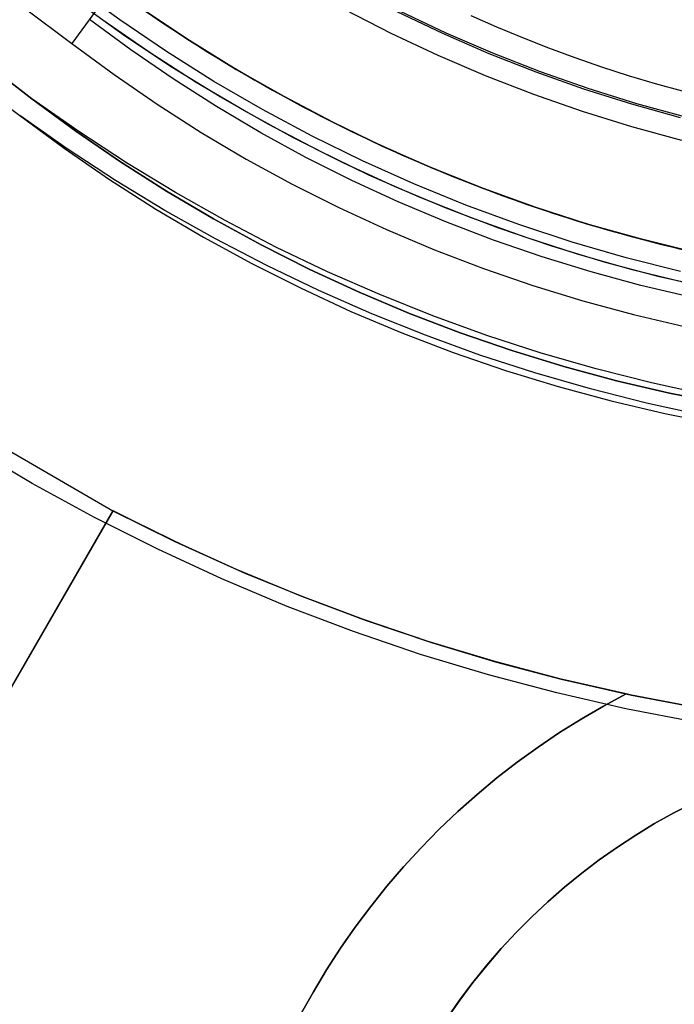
# Model space of a CAD drawing. Header units: millimetres. Extents: x -267 to 897, y -4167 to -3150.
# Tile 41 of 177: x 298 to 308, y -3553 to -3538. Entities that reach past the tile are written whole.
import ezdxf

# ---------------------------------------------------------------- set-up
doc = ezdxf.new("R2010")
doc.units = ezdxf.units.MM
doc.layers.add('1', color=7, linetype='Continuous')
doc.layers.add('BLANCO METALICO', color=7, linetype='Continuous', true_color=0xededed)

msp = doc.modelspace()

# ---------------------------------------------------------------- linework, layer by layer
at = {"layer": '1', "color": 250, "true_color": 0x111111}
for p, q in [((301.027, -3534.296, 68.331), (298.333, -3538.003, 66.044)), ((297.607, -3537.455, 66.044), (298.333, -3538.003, 66.044)), ((297.607, -3537.455, 66.044), (298.333, -3538.003, 66.044)), ((299.259, -3538.101, 118.19), (298.61, -3537.623, 118.19)), ((299.259, -3538.101, 118.19), (298.61, -3537.623, 118.19)), ((298.333, -3538.003, 66.044), (298.995, -3538.49, 66.044)), ((298.333, -3538.003, 66.044), (298.995, -3538.49, 66.044)), ((299.925, -3538.557, 118.19), (299.259, -3538.101, 118.19)), ((299.925, -3538.557, 118.19), (299.259, -3538.101, 118.19)), ((296.955, -3538.291, 65.792), (297.705, -3538.868, 65.792)), ((297.705, -3538.868, 65.792), (296.955, -3538.291, 65.792)), ((296.748, -3538.555, 118.631), (297.514, -3539.132, 118.631)), ((298.995, -3538.49, 66.044), (299.672, -3538.955, 66.044)), ((298.995, -3538.49, 66.044), (299.672, -3538.955, 66.044)), ((300.605, -3538.991, 118.19), (299.925, -3538.557, 118.19)), ((300.605, -3538.991, 118.19), (299.925, -3538.557, 118.19)), ((297.705, -3538.868, 65.792), (298.394, -3539.375, 65.792)), ((298.394, -3539.375, 65.792), (297.705, -3538.868, 65.792)), ((298.44, -3539.383, 65.792), (297.705, -3538.868, 65.792)), ((299.672, -3538.955, 66.044), (300.365, -3539.396, 66.044)), ((299.672, -3538.955, 66.044), (300.365, -3539.396, 66.044)), ((301.299, -3539.401, 118.19), (300.605, -3538.991, 118.19)), ((301.299, -3539.401, 118.19), (300.605, -3538.991, 118.19)), ((297.514, -3539.132, 118.631), (298.21, -3539.645, 118.631)), ((298.257, -3539.654, 118.631), (297.514, -3539.132, 118.631)), ((297.514, -3539.132, 118.631), (298.21, -3539.645, 118.631)), ((298.394, -3539.375, 65.792), (299.099, -3539.859, 65.792)), ((299.099, -3539.859, 65.792), (298.394, -3539.375, 65.792)), ((299.192, -3539.875, 65.792), (298.44, -3539.383, 65.792)), ((300.365, -3539.396, 66.044), (301.072, -3539.814, 66.044)), ((300.365, -3539.396, 66.044), (301.072, -3539.814, 66.044)), ((302.007, -3539.788, 118.19), (301.299, -3539.401, 118.19)), ((302.007, -3539.788, 118.19), (301.299, -3539.401, 118.19)), ((298.21, -3539.645, 118.631), (298.924, -3540.134, 118.631)), ((298.21, -3539.645, 118.631), (298.924, -3540.134, 118.631)), ((299.018, -3540.151, 118.631), (298.257, -3539.654, 118.631)), ((299.099, -3539.859, 65.792), (299.82, -3540.318, 65.792)), ((299.82, -3540.318, 65.792), (299.099, -3539.859, 65.792)), ((301.072, -3539.814, 66.044), (301.793, -3540.208, 66.044)), ((301.072, -3539.814, 66.044), (301.793, -3540.208, 66.044)), ((302.728, -3540.15, 118.19), (302.007, -3539.788, 118.19)), ((302.728, -3540.15, 118.19), (302.007, -3539.788, 118.19)), ((299.959, -3540.34, 65.792), (299.192, -3539.875, 65.792)), ((298.924, -3540.134, 118.631), (299.654, -3540.599, 118.631)), ((298.924, -3540.134, 118.631), (299.654, -3540.599, 118.631)), ((299.795, -3540.622, 118.631), (299.018, -3540.151, 118.631)), ((303.46, -3540.488, 118.19), (302.728, -3540.15, 118.19)), ((303.46, -3540.488, 118.19), (302.728, -3540.15, 118.19)), ((299.82, -3540.318, 65.792), (300.556, -3540.753, 65.792)), ((300.556, -3540.753, 65.792), (299.82, -3540.318, 65.792)), ((301.793, -3540.208, 66.044), (302.527, -3540.577, 66.044)), ((301.793, -3540.208, 66.044), (302.527, -3540.577, 66.044)), ((300.742, -3540.781, 65.792), (299.959, -3540.34, 65.792)), ((304.204, -3540.801, 118.19), (303.46, -3540.488, 118.19)), ((304.204, -3540.801, 118.19), (303.46, -3540.488, 118.19)), ((299.654, -3540.599, 118.631), (300.399, -3541.04, 118.631)), ((299.654, -3540.599, 118.631), (300.399, -3541.04, 118.631)), ((300.587, -3541.068, 118.631), (299.795, -3540.622, 118.631)), ((302.527, -3540.577, 66.044), (303.273, -3540.921, 66.044)), ((302.527, -3540.577, 66.044), (303.273, -3540.921, 66.044)), ((300.556, -3540.753, 65.792), (301.307, -3541.163, 65.792)), ((301.307, -3541.163, 65.792), (300.556, -3540.753, 65.792)), ((301.538, -3541.195, 65.792), (300.742, -3540.781, 65.792)), ((303.273, -3540.921, 66.044), (304.03, -3541.24, 66.044)), ((303.273, -3540.921, 66.044), (304.03, -3541.24, 66.044)), ((304.957, -3541.089, 118.19), (304.204, -3540.801, 118.19)), ((304.957, -3541.089, 118.19), (304.204, -3540.801, 118.19)), ((300.399, -3541.04, 118.631), (301.158, -3541.454, 118.631)), ((300.399, -3541.04, 118.631), (301.158, -3541.454, 118.631)), ((301.393, -3541.487, 118.631), (300.587, -3541.068, 118.631)), ((305.72, -3541.351, 118.19), (304.957, -3541.089, 118.19)), ((305.72, -3541.351, 118.19), (304.957, -3541.089, 118.19)), ((301.307, -3541.163, 65.792), (302.071, -3541.547, 65.792)), ((302.071, -3541.547, 65.792), (301.307, -3541.163, 65.792)), ((302.348, -3541.583, 65.792), (301.538, -3541.195, 65.792)), ((304.03, -3541.24, 66.044), (304.798, -3541.533, 66.044)), ((304.03, -3541.24, 66.044), (304.798, -3541.533, 66.044)), ((306.491, -3541.587, 118.19), (305.72, -3541.351, 118.19)), ((306.491, -3541.587, 118.19), (305.72, -3541.351, 118.19)), ((301.158, -3541.454, 118.631), (301.932, -3541.843, 118.631)), ((301.158, -3541.454, 118.631), (301.932, -3541.843, 118.631)), ((302.212, -3541.879, 118.631), (301.393, -3541.487, 118.631)), ((302.071, -3541.547, 65.792), (302.847, -3541.905, 65.792)), ((302.847, -3541.905, 65.792), (302.071, -3541.547, 65.792)), ((304.798, -3541.533, 66.044), (305.574, -3541.8, 66.044)), ((304.798, -3541.533, 66.044), (305.574, -3541.8, 66.044)), ((303.17, -3541.943, 65.792), (302.348, -3541.583, 65.792)), ((307.27, -3541.798, 118.19), (306.491, -3541.587, 118.19)), ((307.27, -3541.798, 118.19), (306.491, -3541.587, 118.19)), ((301.932, -3541.843, 118.631), (302.717, -3542.206, 118.631)), ((301.932, -3541.843, 118.631), (302.717, -3542.206, 118.631)), ((303.044, -3542.244, 118.631), (302.212, -3541.879, 118.631)), ((305.574, -3541.8, 66.044), (306.36, -3542.041, 66.044)), ((305.574, -3541.8, 66.044), (306.36, -3542.041, 66.044)), ((308.056, -3541.981, 118.19), (307.27, -3541.798, 118.19)), ((308.056, -3541.981, 118.19), (307.27, -3541.798, 118.19)), ((302.847, -3541.905, 65.792), (303.635, -3542.237, 65.792)), ((303.635, -3542.237, 65.792), (302.847, -3541.905, 65.792)), ((304.004, -3542.277, 65.792), (303.17, -3541.943, 65.792)), ((306.36, -3542.041, 66.044), (307.153, -3542.255, 66.044)), ((306.36, -3542.041, 66.044), (307.153, -3542.255, 66.044)), ((302.717, -3542.206, 118.631), (303.515, -3542.542, 118.631)), ((302.717, -3542.206, 118.631), (303.515, -3542.542, 118.631)), ((303.888, -3542.581, 118.631), (303.044, -3542.244, 118.631)), ((303.635, -3542.237, 65.792), (304.434, -3542.542, 65.792)), ((304.434, -3542.542, 65.792), (303.635, -3542.237, 65.792)), ((304.848, -3542.582, 65.792), (304.004, -3542.277, 65.792)), ((307.153, -3542.255, 66.044), (307.953, -3542.442, 66.044)), ((307.153, -3542.255, 66.044), (307.953, -3542.442, 66.044)), ((303.515, -3542.542, 118.631), (304.323, -3542.85, 118.631)), ((303.515, -3542.542, 118.631), (304.323, -3542.85, 118.631)), ((304.742, -3542.891, 118.631), (303.888, -3542.581, 118.631)), ((304.434, -3542.542, 65.792), (305.243, -3542.82, 65.792)), ((305.243, -3542.82, 65.792), (304.434, -3542.542, 65.792)), ((305.702, -3542.859, 65.792), (304.848, -3542.582, 65.792)), ((304.323, -3542.85, 118.631), (305.142, -3543.132, 118.631)), ((304.323, -3542.85, 118.631), (305.142, -3543.132, 118.631)), ((305.606, -3543.171, 118.631), (304.742, -3542.891, 118.631)), ((305.243, -3542.82, 65.792), (306.061, -3543.071, 65.792)), ((306.061, -3543.071, 65.792), (305.243, -3542.82, 65.792)), ((306.565, -3543.109, 65.792), (305.702, -3542.859, 65.792)), ((306.061, -3543.071, 65.792), (306.886, -3543.293, 65.792)), ((306.886, -3543.293, 65.792), (306.061, -3543.071, 65.792)), ((307.435, -3543.329, 65.792), (306.565, -3543.109, 65.792)), ((305.142, -3543.132, 118.631), (305.969, -3543.385, 118.631)), ((305.142, -3543.132, 118.631), (305.969, -3543.385, 118.631)), ((306.479, -3543.423, 118.631), (305.606, -3543.171, 118.631)), ((305.969, -3543.385, 118.631), (306.805, -3543.61, 118.631)), ((305.969, -3543.385, 118.631), (306.805, -3543.61, 118.631)), ((307.36, -3543.647, 118.631), (306.479, -3543.423, 118.631)), ((306.886, -3543.293, 65.792), (307.719, -3543.488, 65.792)), ((307.719, -3543.488, 65.792), (306.886, -3543.293, 65.792)), ((308.312, -3543.52, 65.792), (307.435, -3543.329, 65.792)), ((307.719, -3543.488, 65.792), (308.557, -3543.655, 65.792)), ((308.557, -3543.655, 65.792), (307.719, -3543.488, 65.792)), ((306.805, -3543.61, 118.631), (307.647, -3543.808, 118.631)), ((306.805, -3543.61, 118.631), (307.647, -3543.808, 118.631)), ((308.248, -3543.84, 118.631), (307.36, -3543.647, 118.631)), ((307.647, -3543.808, 118.631), (308.496, -3543.976, 118.631)), ((307.647, -3543.808, 118.631), (308.496, -3543.976, 118.631))]:
    msp.add_line(p, q, dxfattribs=at)
at = {"layer": '1', "color": 7, "true_color": 0xffffff}
for p, q in [((305.008, -3537.744), (304.605, -3537.567)), ((305.008, -3537.744), (304.605, -3537.567)), ((305.414, -3537.913), (305.008, -3537.744)), ((305.414, -3537.913), (305.008, -3537.744)), ((305.824, -3538.074), (305.414, -3537.913)), ((305.824, -3538.074), (305.414, -3537.913)), ((306.238, -3538.227), (305.824, -3538.074)), ((306.238, -3538.227), (305.824, -3538.074)), ((306.654, -3538.371), (306.238, -3538.227)), ((306.654, -3538.371), (306.238, -3538.227)), ((307.074, -3538.506), (306.654, -3538.371)), ((307.074, -3538.506), (306.654, -3538.371)), ((307.497, -3538.632), (307.074, -3538.506)), ((307.497, -3538.632), (307.074, -3538.506)), ((307.922, -3538.749), (307.497, -3538.632)), ((307.922, -3538.749), (307.497, -3538.632)), ((297.711, -3544.905, 0.17), (296.754, -3544.338, 0.17)), ((298.687, -3545.439, 0.17), (297.711, -3544.905, 0.17)), ((299.681, -3545.939, 0.17), (298.687, -3545.439, 0.17)), ((300.691, -3546.404, 0.17), (299.681, -3545.939, 0.17)), ((301.717, -3546.835, 0.17), (300.691, -3546.404, 0.17)), ((302.758, -3547.229, 0.17), (301.717, -3546.835, 0.17)), ((303.811, -3547.588, 0.17), (302.758, -3547.229, 0.17)), ((304.876, -3547.909, 0.17), (303.811, -3547.588, 0.17)), ((305.951, -3548.194, 0.17), (304.876, -3547.909, 0.17)), ((307.036, -3548.442, 0.17), (305.951, -3548.194, 0.17)), ((308.129, -3548.652, 0.17), (307.036, -3548.442, 0.17))]:
    msp.add_line(p, q, dxfattribs=at)
at = {"layer": 'BLANCO METALICO', "color": 3, "true_color": 0x00ff00}
for p, q in [((298.82, -3537.637, 238.114), (298.113, -3537.112, 238.114)), ((298.82, -3537.637, 240.968), (298.113, -3537.112, 240.968)), ((298.82, -3537.637, 238.114), (298.113, -3537.112, 238.114)), ((299.545, -3538.137, 238.114), (298.82, -3537.637, 238.114)), ((299.545, -3538.137, 240.968), (298.82, -3537.637, 240.968)), ((299.545, -3538.137, 238.114), (298.82, -3537.637, 238.114)), ((300.286, -3538.612, 238.114), (299.545, -3538.137, 238.114)), ((300.286, -3538.612, 240.968), (299.545, -3538.137, 240.968)), ((300.286, -3538.612, 238.114), (299.545, -3538.137, 238.114)), ((301.043, -3539.06, 238.114), (300.286, -3538.612, 238.114)), ((301.043, -3539.06, 240.968), (300.286, -3538.612, 240.968)), ((301.043, -3539.06, 238.114), (300.286, -3538.612, 238.114)), ((301.815, -3539.483, 238.114), (301.043, -3539.06, 238.114)), ((301.815, -3539.483, 240.968), (301.043, -3539.06, 240.968)), ((301.815, -3539.483, 238.114), (301.043, -3539.06, 238.114)), ((302.602, -3539.878, 238.114), (301.815, -3539.483, 238.114)), ((302.602, -3539.878, 240.968), (301.815, -3539.483, 240.968)), ((302.602, -3539.878, 238.114), (301.815, -3539.483, 238.114)), ((303.402, -3540.246, 238.114), (302.602, -3539.878, 238.114)), ((303.402, -3540.246, 240.968), (302.602, -3539.878, 240.968)), ((303.402, -3540.246, 238.114), (302.602, -3539.878, 238.114)), ((304.213, -3540.587, 238.114), (303.402, -3540.246, 238.114)), ((304.213, -3540.587, 240.968), (303.402, -3540.246, 240.968)), ((304.213, -3540.587, 238.114), (303.402, -3540.246, 238.114)), ((305.037, -3540.899, 238.114), (304.213, -3540.587, 238.114)), ((305.037, -3540.899, 240.968), (304.213, -3540.587, 240.968)), ((305.037, -3540.899, 238.114), (304.213, -3540.587, 238.114)), ((305.87, -3541.182, 238.114), (305.037, -3540.899, 238.114)), ((305.87, -3541.182, 240.968), (305.037, -3540.899, 240.968)), ((305.87, -3541.182, 238.114), (305.037, -3540.899, 238.114)), ((306.713, -3541.437, 238.114), (305.87, -3541.182, 238.114)), ((306.713, -3541.437, 240.968), (305.87, -3541.182, 240.968)), ((306.713, -3541.437, 238.114), (305.87, -3541.182, 238.114)), ((307.564, -3541.662, 238.114), (306.713, -3541.437, 238.114)), ((307.564, -3541.662, 240.968), (306.713, -3541.437, 240.968)), ((307.564, -3541.662, 238.114), (306.713, -3541.437, 238.114)), ((308.422, -3541.858, 238.114), (307.564, -3541.662, 238.114)), ((308.422, -3541.858, 240.968), (307.564, -3541.662, 240.968)), ((308.422, -3541.858, 238.114), (307.564, -3541.662, 238.114))]:
    msp.add_line(p, q, dxfattribs=at)
at = {"layer": 'BLANCO METALICO'}
for p, q in [((299.087, -3537.632, 267.363), (298.374, -3537.112, 267.363)), ((299.036, -3537.176, 262.532), (299.743, -3537.668, 262.532)), ((299.178, -3537.889, 239.116), (298.462, -3537.376, 239.116)), ((299.276, -3537.347, 271.51), (299.996, -3537.836, 271.51)), ((299.462, -3537.477, 239.916), (300.181, -3537.955, 239.916)), ((300.181, -3537.955, 239.616), (299.462, -3537.477, 239.616)), ((303.35, -3537.842, 267.363), (302.628, -3537.471, 267.363)), ((304.157, -3537.846, 256.532), (303.441, -3537.506, 256.532)), ((304.214, -3537.839, 271.51), (303.492, -3537.498, 271.51)), ((299.818, -3538.127, 267.363), (299.087, -3537.632, 267.363)), ((299.743, -3537.668, 262.532), (300.466, -3538.135, 262.532)), ((299.996, -3537.836, 271.51), (300.733, -3538.299, 271.51)), ((304.085, -3538.188, 267.363), (303.35, -3537.842, 267.363)), ((304.885, -3538.161, 256.532), (304.157, -3537.846, 256.532)), ((304.947, -3538.155, 271.51), (304.214, -3537.839, 271.51)), ((299.911, -3538.376, 239.116), (299.178, -3537.889, 239.116)), ((300.181, -3537.955, 239.916), (300.915, -3538.408, 239.916)), ((300.915, -3538.408, 239.616), (300.181, -3537.955, 239.616)), ((300.565, -3538.596, 267.363), (299.818, -3538.127, 267.363)), ((300.466, -3538.135, 262.532), (301.205, -3538.577, 262.532)), ((305.624, -3538.451, 256.532), (304.885, -3538.161, 256.532)), ((305.691, -3538.445, 271.51), (304.947, -3538.155, 271.51)), ((300.733, -3538.299, 271.51), (301.486, -3538.736, 271.51)), ((304.831, -3538.508, 267.363), (304.085, -3538.188, 267.363)), ((300.661, -3538.838, 239.116), (299.911, -3538.376, 239.116)), ((300.915, -3538.408, 239.916), (301.665, -3538.835, 239.916)), ((301.665, -3538.835, 239.616), (300.915, -3538.408, 239.616)), ((306.372, -3538.716, 256.532), (305.624, -3538.451, 256.532)), ((306.444, -3538.709, 271.51), (305.691, -3538.445, 271.51)), ((301.329, -3539.039, 267.363), (300.565, -3538.596, 267.363)), ((301.205, -3538.577, 262.532), (301.959, -3538.993, 262.532)), ((305.588, -3538.802, 267.363), (304.831, -3538.508, 267.363)), ((301.486, -3538.736, 271.51), (302.253, -3539.147, 271.51)), ((307.128, -3538.954, 256.532), (306.372, -3538.716, 256.532)), ((307.206, -3538.946, 271.51), (306.444, -3538.709, 271.51)), ((301.425, -3539.274, 239.116), (300.661, -3538.838, 239.116)), ((301.665, -3538.835, 239.916), (302.43, -3539.236, 239.916)), ((302.43, -3539.236, 239.616), (301.665, -3538.835, 239.616)), ((306.354, -3539.07, 267.363), (305.588, -3538.802, 267.363)), ((302.107, -3539.456, 267.363), (301.329, -3539.039, 267.363)), ((301.959, -3538.993, 262.532), (302.727, -3539.383, 262.532)), ((307.13, -3539.311, 267.363), (306.354, -3539.07, 267.363)), ((307.893, -3539.167, 256.532), (307.128, -3538.954, 256.532)), ((307.976, -3539.157, 271.51), (307.206, -3538.946, 271.51)), ((302.253, -3539.147, 271.51), (303.035, -3539.53, 271.51)), ((302.43, -3539.236, 239.916), (303.207, -3539.611, 239.916)), ((303.207, -3539.611, 239.616), (302.43, -3539.236, 239.616)), ((302.205, -3539.683, 239.116), (301.425, -3539.274, 239.116)), ((302.727, -3539.383, 262.532), (303.508, -3539.747, 262.532)), ((307.913, -3539.525, 267.363), (307.13, -3539.311, 267.363)), ((302.9, -3539.844, 267.363), (302.107, -3539.456, 267.363)), ((303.035, -3539.53, 271.51), (303.829, -3539.887, 271.51)), ((302.998, -3540.065, 239.116), (302.205, -3539.683, 239.116)), ((303.207, -3539.611, 239.916), (303.997, -3539.958, 239.916)), ((303.997, -3539.958, 239.616), (303.207, -3539.611, 239.616)), ((303.705, -3540.205, 267.363), (302.9, -3539.844, 267.363)), ((303.508, -3539.747, 262.532), (304.3, -3540.083, 262.532)), ((303.829, -3539.887, 271.51), (304.635, -3540.215, 271.51)), ((303.997, -3539.958, 239.916), (304.799, -3540.278, 239.916)), ((304.799, -3540.278, 239.616), (303.997, -3539.958, 239.616)), ((303.804, -3540.419, 239.116), (302.998, -3540.065, 239.116)), ((304.3, -3540.083, 262.532), (305.104, -3540.392, 262.532)), ((304.523, -3540.538, 267.363), (303.705, -3540.205, 267.363)), ((304.635, -3540.215, 271.51), (305.452, -3540.515, 271.51)), ((304.799, -3540.278, 239.916), (305.611, -3540.57, 239.916)), ((305.611, -3540.57, 239.616), (304.799, -3540.278, 239.616)), ((304.621, -3540.745, 239.116), (303.804, -3540.419, 239.116)), ((305.104, -3540.392, 262.532), (305.918, -3540.672, 262.532)), ((305.352, -3540.842, 267.363), (304.523, -3540.538, 267.363)), ((305.452, -3540.515, 271.51), (306.279, -3540.787, 271.51)), ((305.611, -3540.57, 239.916), (306.433, -3540.834, 239.916)), ((306.433, -3540.834, 239.616), (305.611, -3540.57, 239.616)), ((305.45, -3541.043, 239.116), (304.621, -3540.745, 239.116)), ((305.918, -3540.672, 262.532), (306.742, -3540.925, 262.532)), ((306.279, -3540.787, 271.51), (307.115, -3541.029, 271.51)), ((306.19, -3541.117, 267.363), (305.352, -3540.842, 267.363)), ((306.433, -3540.834, 239.916), (307.263, -3541.069, 239.916)), ((307.263, -3541.069, 239.616), (306.433, -3540.834, 239.616)), ((306.742, -3540.925, 262.532), (307.573, -3541.149, 262.532)), ((306.288, -3541.312, 239.116), (305.45, -3541.043, 239.116)), ((307.115, -3541.029, 271.51), (307.959, -3541.243, 271.51)), ((307.263, -3541.069, 239.916), (308.101, -3541.276, 239.916)), ((308.101, -3541.276, 239.616), (307.263, -3541.069, 239.616)), ((307.038, -3541.363, 267.363), (306.19, -3541.117, 267.363)), ((307.573, -3541.149, 262.532), (308.412, -3541.345, 262.532)), ((307.135, -3541.553, 239.116), (306.288, -3541.312, 239.116)), ((307.894, -3541.579, 267.363), (307.038, -3541.363, 267.363)), ((307.99, -3541.763, 239.116), (307.135, -3541.553, 239.116)), ((296.384, -3543.836, 262.532), (298.979, -3545.334, 262.532)), ((291.373, -3558.51, 261.472), (298.979, -3545.334, 262.532)), ((298.98, -3545.335, 259.532), (291.373, -3558.511, 259.532)), ((291.374, -3558.51, 261.032), (298.98, -3545.335, 261.032)), ((298.979, -3545.334, 262.532), (299.95, -3545.815, 262.532)), ((298.98, -3545.335, 259.532), (298.979, -3545.334, 262.532)), ((299.942, -3545.811, 259.532), (298.98, -3545.335, 259.532)), ((299.15, -3545.422, 259.532), (300.093, -3545.882, 259.532)), ((300.919, -3546.255, 259.532), (299.942, -3545.811, 259.532)), ((299.95, -3545.815, 262.532), (300.937, -3546.263, 262.532)), ((300.093, -3545.882, 259.532), (301.05, -3546.312, 259.532)), ((301.91, -3546.666, 259.532), (300.919, -3546.255, 259.532)), ((300.937, -3546.263, 262.532), (301.939, -3546.677, 262.532)), ((301.05, -3546.312, 259.532), (302.021, -3546.709, 259.532)), ((302.914, -3547.043, 259.532), (301.91, -3546.666, 259.532)), ((301.939, -3546.677, 262.532), (302.954, -3547.057, 262.532)), ((302.021, -3546.709, 259.532), (303.004, -3547.075, 259.532)), ((303.931, -3547.386, 259.532), (302.914, -3547.043, 259.532)), ((302.954, -3547.057, 262.532), (303.981, -3547.402, 262.532)), ((303.004, -3547.075, 259.532), (303.999, -3547.408, 259.532)), ((304.958, -3547.696, 259.532), (303.931, -3547.386, 259.532)), ((303.981, -3547.402, 262.532), (305.02, -3547.713, 262.532)), ((303.999, -3547.408, 259.532), (305.004, -3547.709, 259.532)), ((305.995, -3547.97, 259.532), (304.958, -3547.696, 259.532)), ((305.004, -3547.709, 259.532), (306.018, -3547.976, 259.532)), ((305.02, -3547.713, 262.532), (306.068, -3547.988, 262.532)), ((307.041, -3548.21, 259.532), (305.995, -3547.97, 259.532)), ((306.018, -3547.976, 259.532), (307.041, -3548.21, 259.532)), ((306.068, -3547.988, 262.532), (307.125, -3548.227, 262.532)), ((307.041, -3548.21, 259.532), (306.684, -3548.4, 259.532)), ((306.684, -3548.4, 262.032), (307.041, -3548.21, 262.032)), ((306.684, -3548.4, 260.782), (307.041, -3548.21, 260.782)), ((307.041, -3548.21, 262.032), (307.041, -3548.21, 259.532)), ((307.125, -3548.227, 262.032), (307.041, -3548.21, 262.032)), ((308.06, -3548.408, 262.032), (307.125, -3548.227, 262.032)), ((307.125, -3548.227, 262.532), (308.217, -3548.435, 262.532)), ((307.125, -3548.227, 262.032), (307.125, -3548.227, 262.532)), ((306.684, -3548.4, 259.532), (306.334, -3548.603, 259.532)), ((306.334, -3548.603, 262.032), (306.684, -3548.4, 262.032)), ((306.334, -3548.603, 260.782), (306.684, -3548.4, 260.782)), ((306.66, -3548.414, 259.532), (306.66, -3548.414, 262.032)), ((306.334, -3548.603, 259.532), (305.991, -3548.817, 259.532)), ((305.991, -3548.817, 262.032), (306.334, -3548.603, 262.032)), ((305.991, -3548.817, 260.782), (306.334, -3548.603, 260.782)), ((305.991, -3548.817, 259.532), (305.655, -3549.043, 259.532)), ((305.655, -3549.043, 262.032), (305.991, -3548.817, 262.032)), ((305.655, -3549.043, 260.782), (305.991, -3548.817, 260.782)), ((305.655, -3549.043, 259.532), (305.327, -3549.28, 259.532)), ((305.327, -3549.28, 262.032), (305.655, -3549.043, 262.032)), ((305.327, -3549.28, 260.782), (305.655, -3549.043, 260.782)), ((305.327, -3549.28, 259.532), (305.007, -3549.528, 259.532)), ((305.007, -3549.528, 262.032), (305.327, -3549.28, 262.032)), ((305.007, -3549.528, 260.782), (305.327, -3549.28, 260.782)), ((305.007, -3549.528, 259.532), (304.696, -3549.787, 259.532)), ((304.696, -3549.787, 262.032), (305.007, -3549.528, 262.032)), ((304.696, -3549.787, 260.782), (305.007, -3549.528, 260.782)), ((304.696, -3549.787, 259.532), (304.394, -3550.055, 259.532)), ((304.394, -3550.055, 262.032), (304.696, -3549.787, 262.032)), ((304.394, -3550.055, 260.782), (304.696, -3549.787, 260.782)), ((307.788, -3550.076, 256.532), (308.097, -3549.918, 256.532)), ((308.097, -3549.917, 262.032), (307.789, -3550.076, 262.032)), ((307.789, -3550.076, 259.532), (308.097, -3549.917, 259.532)), ((308.097, -3549.917, 260.782), (307.789, -3550.076, 260.782)), ((308.097, -3549.918, 258.032), (307.789, -3550.076, 258.032)), ((304.394, -3550.055, 259.532), (304.101, -3550.334, 259.532)), ((304.101, -3550.334, 262.032), (304.394, -3550.055, 262.032)), ((304.101, -3550.334, 260.782), (304.394, -3550.055, 260.782)), ((307.789, -3550.076, 262.032), (307.486, -3550.245, 262.032)), ((307.486, -3550.245, 259.532), (307.789, -3550.076, 259.532)), ((307.486, -3550.245, 256.532), (307.788, -3550.076, 256.532)), ((307.789, -3550.076, 260.782), (307.486, -3550.245, 260.782)), ((307.789, -3550.076, 258.032), (307.486, -3550.245, 258.032)), ((307.637, -3550.159, 259.532), (307.637, -3550.159, 262.032)), ((307.637, -3550.159, 256.532), (307.637, -3550.159, 259.532)), ((304.101, -3550.334, 259.532), (303.817, -3550.623, 259.532)), ((303.817, -3550.623, 262.032), (304.101, -3550.334, 262.032)), ((303.817, -3550.623, 260.782), (304.101, -3550.334, 260.782)), ((307.486, -3550.245, 262.032), (307.19, -3550.425, 262.032)), ((307.19, -3550.425, 259.532), (307.486, -3550.245, 259.532)), ((307.19, -3550.425, 256.532), (307.486, -3550.245, 256.532)), ((307.486, -3550.245, 260.782), (307.19, -3550.425, 260.782)), ((307.486, -3550.245, 258.032), (307.19, -3550.425, 258.032)), ((307.19, -3550.425, 262.032), (306.9, -3550.614, 262.032)), ((306.9, -3550.614, 259.532), (307.19, -3550.425, 259.532)), ((306.9, -3550.615, 256.532), (307.19, -3550.425, 256.532)), ((307.19, -3550.425, 260.782), (306.9, -3550.614, 260.782)), ((307.19, -3550.425, 258.032), (306.9, -3550.615, 258.032)), ((303.817, -3550.623, 259.532), (303.543, -3550.921, 259.532)), ((303.543, -3550.921, 262.032), (303.817, -3550.623, 262.032)), ((303.543, -3550.921, 260.782), (303.817, -3550.623, 260.782)), ((306.9, -3550.614, 262.032), (306.616, -3550.814, 262.032)), ((306.616, -3550.814, 259.532), (306.9, -3550.614, 259.532)), ((306.9, -3550.614, 260.782), (306.616, -3550.814, 260.782)), ((306.616, -3550.814, 256.532), (306.9, -3550.615, 256.532)), ((306.9, -3550.615, 258.032), (306.616, -3550.814, 258.032)), ((306.616, -3550.814, 262.032), (306.34, -3551.023, 262.032)), ((306.34, -3551.023, 259.532), (306.616, -3550.814, 259.532)), ((306.34, -3551.024, 256.532), (306.616, -3550.814, 256.532)), ((306.616, -3550.814, 260.782), (306.34, -3551.023, 260.782)), ((306.616, -3550.814, 258.032), (306.34, -3551.024, 258.032)), ((303.543, -3550.921, 259.532), (303.28, -3551.228, 259.532)), ((303.28, -3551.228, 262.032), (303.543, -3550.921, 262.032)), ((303.28, -3551.228, 260.782), (303.543, -3550.921, 260.782)), ((306.34, -3551.023, 262.032), (306.071, -3551.242, 262.032)), ((306.071, -3551.242, 259.532), (306.34, -3551.023, 259.532)), ((306.34, -3551.023, 260.782), (306.071, -3551.242, 260.782)), ((306.071, -3551.243, 256.532), (306.34, -3551.024, 256.532)), ((306.34, -3551.024, 258.032), (306.071, -3551.242, 258.032)), ((303.28, -3551.228, 259.532), (303.027, -3551.544, 259.532)), ((303.027, -3551.544, 262.032), (303.28, -3551.228, 262.032)), ((303.027, -3551.544, 260.782), (303.28, -3551.228, 260.782)), ((306.071, -3551.242, 262.032), (305.81, -3551.47, 262.032)), ((305.81, -3551.47, 259.532), (306.071, -3551.242, 259.532)), ((306.071, -3551.242, 260.782), (305.81, -3551.47, 260.782)), ((306.071, -3551.242, 258.032), (305.81, -3551.47, 258.032)), ((305.81, -3551.47, 256.532), (306.071, -3551.243, 256.532)), ((303.027, -3551.544, 259.532), (302.785, -3551.868, 259.532)), ((302.785, -3551.868, 262.032), (303.027, -3551.544, 262.032)), ((302.785, -3551.868, 260.782), (303.027, -3551.544, 260.782)), ((305.81, -3551.47, 262.032), (305.557, -3551.707, 262.032)), ((305.557, -3551.707, 259.532), (305.81, -3551.47, 259.532)), ((305.557, -3551.707, 256.532), (305.81, -3551.47, 256.532)), ((305.81, -3551.47, 260.782), (305.557, -3551.707, 260.782)), ((305.81, -3551.47, 258.032), (305.557, -3551.707, 258.032)), ((305.557, -3551.707, 262.032), (305.313, -3551.953, 262.032)), ((305.313, -3551.953, 259.532), (305.557, -3551.707, 259.532)), ((305.313, -3551.953, 256.532), (305.557, -3551.707, 256.532)), ((305.557, -3551.707, 260.782), (305.313, -3551.953, 260.782)), ((305.557, -3551.707, 258.032), (305.313, -3551.953, 258.032)), ((302.785, -3551.868, 259.532), (302.554, -3552.2, 259.532)), ((302.554, -3552.2, 262.032), (302.785, -3551.868, 262.032)), ((302.554, -3552.2, 260.782), (302.785, -3551.868, 260.782)), ((305.313, -3551.953, 262.032), (305.077, -3552.207, 262.032)), ((305.077, -3552.207, 259.532), (305.313, -3551.953, 259.532)), ((305.077, -3552.207, 256.532), (305.313, -3551.953, 256.532)), ((305.313, -3551.953, 260.782), (305.077, -3552.207, 260.782)), ((305.313, -3551.953, 258.032), (305.077, -3552.207, 258.032)), ((302.554, -3552.2, 259.532), (302.334, -3552.54, 259.532)), ((302.334, -3552.54, 262.032), (302.554, -3552.2, 262.032)), ((302.334, -3552.54, 260.782), (302.554, -3552.2, 260.782)), ((305.077, -3552.207, 262.032), (304.85, -3552.468, 262.032)), ((304.85, -3552.468, 259.532), (305.077, -3552.207, 259.532)), ((304.85, -3552.469, 256.532), (305.077, -3552.207, 256.532)), ((305.077, -3552.207, 260.782), (304.85, -3552.468, 260.782)), ((305.077, -3552.207, 258.032), (304.85, -3552.469, 258.032)), ((302.334, -3552.54, 259.532), (302.126, -3552.887, 259.532)), ((302.126, -3552.887, 262.032), (302.334, -3552.54, 262.032)), ((302.126, -3552.887, 260.782), (302.334, -3552.54, 260.782)), ((304.85, -3552.468, 262.032), (304.632, -3552.738, 262.032)), ((304.632, -3552.738, 259.532), (304.85, -3552.468, 259.532)), ((304.85, -3552.468, 260.782), (304.632, -3552.738, 260.782)), ((304.632, -3552.738, 256.532), (304.85, -3552.469, 256.532)), ((304.85, -3552.469, 258.032), (304.632, -3552.738, 258.032)), ((304.423, -3553.015, 256.532), (304.632, -3552.738, 256.532)), ((304.632, -3552.738, 262.032), (304.424, -3553.015, 262.032)), ((304.424, -3553.015, 259.532), (304.632, -3552.738, 259.532)), ((304.632, -3552.738, 260.782), (304.424, -3553.015, 260.782)), ((304.632, -3552.738, 258.032), (304.424, -3553.015, 258.032)), ((285.168, -3582.258, 262.032), (302.126, -3552.887, 262.032)), ((302.126, -3552.887, 259.532), (285.168, -3582.258, 259.532)), ((285.168, -3582.258, 260.782), (302.126, -3552.887, 260.782)), ((302.126, -3552.887, 262.032), (302.126, -3552.887, 259.532)), ((304.424, -3553.015, 262.032), (304.225, -3553.299, 262.032)), ((304.225, -3553.299, 259.532), (304.424, -3553.015, 259.532)), ((304.225, -3553.299, 256.532), (304.423, -3553.015, 256.532)), ((304.424, -3553.015, 260.782), (304.225, -3553.299, 260.782)), ((304.424, -3553.015, 258.032), (304.225, -3553.299, 258.032))]:
    msp.add_line(p, q, dxfattribs=at)

doc.saveas('drawing.dxf')
